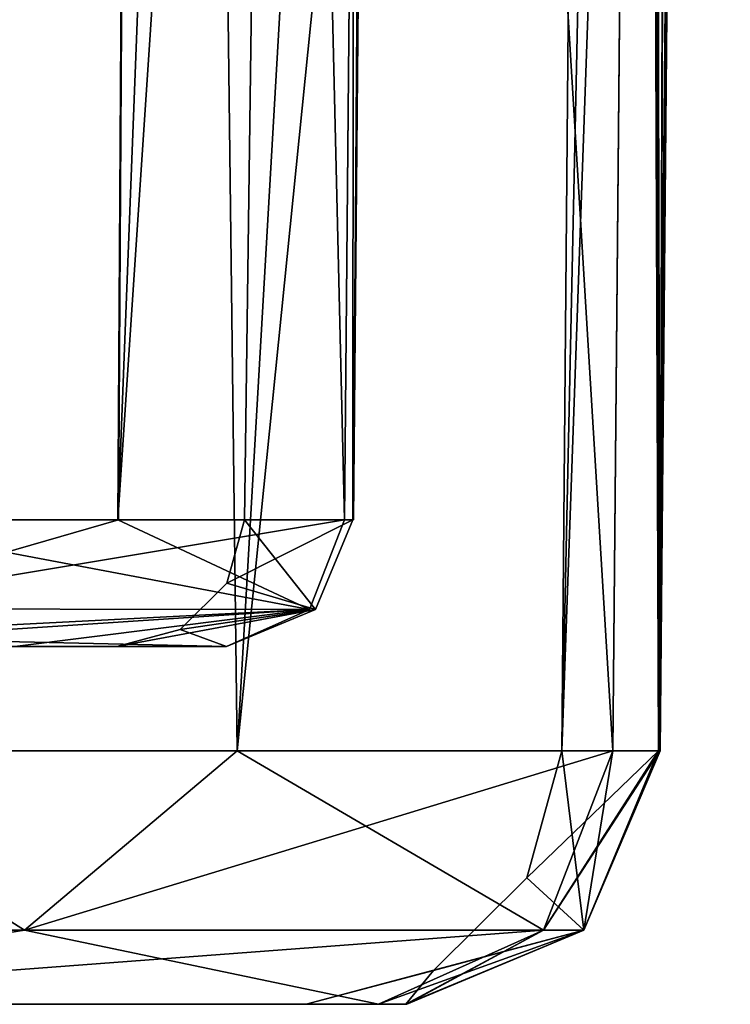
# Model space of a CAD drawing. Header units: millimetres. Extents: x -52 to 52, y -69 to 25.
# Tile 66 of 109: x 25.14 to 30.7, y -69 to -61.3. Entities that reach past the tile are written whole.
import ezdxf

# ---------------------------------------------------------------- set-up
doc = ezdxf.new("R2010")
doc.units = ezdxf.units.MM
doc.header["$LTSCALE"] = 65.185185
for name, color, linetype in [('161', 7, 'CONTINUOUS'), ('164', 7, 'CONTINUOUS'), ('165', 7, 'CONTINUOUS'), ('166', 7, 'CONTINUOUS'), ('225', 7, 'CONTINUOUS'), ('233', 7, 'CONTINUOUS'), ('275', 7, 'CONTINUOUS'), ('277', 7, 'CONTINUOUS'), ('278', 7, 'CONTINUOUS'), ('284', 7, 'CONTINUOUS'), ('285', 7, 'CONTINUOUS'), ('286', 7, 'CONTINUOUS'), ('292', 7, 'CONTINUOUS'), ('299', 7, 'CONTINUOUS'), ('307', 7, 'CONTINUOUS'), ('313', 7, 'CONTINUOUS'), ('331', 7, 'CONTINUOUS'), ('332', 7, 'CONTINUOUS'), ('333', 7, 'CONTINUOUS')]:
    doc.layers.add(name, color=color, linetype=linetype)

msp = doc.modelspace()

# ---------------------------------------------------------------- linework, layer by layer
at = {"layer": '161', "color": 253, "linetype": 'Continuous', "true_color": 0x999999}
for points in [[(21.5407, -69, -21.5408), (27.9496, -69, -12.1173), (18, -69, -21.5), (21.5407, -69, -21.5408)], [(27.9496, -69, -12.1173), (23.4142, -69, -15.4142), (18, -69, -21.5), (27.9496, -69, -12.1173)], [(27.9496, -69, 12.1173), (21.5407, -69, 21.5407), (24, -69, 14), (27.9496, -69, 12.1173)], [(23.4142, -69, -15.4142), (27.9496, -69, -12.1173), (24, -69, -14), (23.4142, -69, -15.4142)], [(27.3846, -69), (28.1641, -69, 10.4802), (24, -69, -14), (27.3846, -69)], [(28.1641, -69, 10.4802), (28.171, -69, 11.3187), (24, -69, -14), (28.1641, -69, 10.4802)], [(28.171, -69, 11.3187), (27.9496, -69, 12.1173), (24, -69, -14), (28.171, -69, 11.3187)], [(24, -69, -14), (27.9496, -69, 12.1173), (24, -69, 14), (24, -69, -14)], [(27.9496, -69, -12.1173), (28.1723, -69, -11.3089), (24, -69, -14), (27.9496, -69, -12.1173)], [(28.1641, -69, -10.4802), (27.3846, -69), (24, -69, -14), (28.1641, -69, -10.4802)], [(28.1723, -69, -11.3089), (28.1641, -69, -10.4802), (24, -69, -14), (28.1723, -69, -11.3089)]]:
    msp.add_3dface(points, dxfattribs=at)
at = {"layer": '164', "color": 253, "linetype": 'Continuous', "true_color": 0x999999}
for points in [[(26.1003, -6.4913, 20.1792), (20.1792, -6.4913, 26.1003), (22.9549, -67.0175, 22.9549), (26.1003, -6.4913, 20.1792)], [(20.1792, -6.4913, -26.1003), (26.1003, -6.4913, -20.1792), (22.9549, -67.0175, -22.9549), (20.1792, -6.4913, -26.1003)], [(22.9549, -67.0175, -22.9549), (26.1003, -6.4913, -20.1792), (26.8435, -67.0175, -18.2561), (22.9549, -67.0175, -22.9549)], [(26.8435, -67.0175, 18.2561), (26.1003, -6.4913, 20.1792), (22.9549, -67.0175, 22.9549), (26.8435, -67.0175, 18.2561)], [(29.7845, -67.0175, 12.9128), (26.1003, -6.4913, 20.1792), (26.8435, -67.0175, 18.2561), (29.7845, -67.0175, 12.9128)], [(30.047, -38.4262, 12.9344), (26.1003, -6.4913, 20.1792), (29.7845, -67.0175, 12.9128), (30.047, -38.4262, 12.9344)], [(26.1003, -6.4913, -20.1792), (30.34, -6.4913, -12.9582), (26.8435, -67.0175, -18.2561), (26.1003, -6.4913, -20.1792)], [(30.34, -6.4913, -12.9582), (30.0778, -35.0674, -12.9369), (26.8435, -67.0175, -18.2561), (30.34, -6.4913, -12.9582)], [(29.7845, -67.0175, -12.9128), (26.8435, -67.0175, -18.2561), (30.0778, -35.0674, -12.9369), (29.7845, -67.0175, -12.9128)]]:
    msp.add_3dface(points, dxfattribs=at)
at = {"layer": '165', "color": 253, "linetype": 'Continuous', "true_color": 0x999999}
for points in [[(25.9106, -65.2087, 15.0788), (23.6917, -65.2087, 18.3694), (26.2785, -5.726, 15.4779), (25.9106, -65.2087, 15.0788)], [(23.6917, -65.2087, 18.3694), (23.7496, -35.682, 18.7137), (26.2785, -5.726, 15.4779), (23.6917, -65.2087, 18.3694)], [(28.2211, -5.726, 11.5627), (25.9106, -65.2087, 15.0788), (26.2785, -5.726, 15.4779), (28.2211, -5.726, 11.5627)], [(28.2211, -5.726, 11.5627), (27.9616, -34.451, 11.5345), (25.9106, -65.2087, 15.0788), (28.2211, -5.726, 11.5627)], [(27.6838, -65.2087, 11.5038), (25.9106, -65.2087, 15.0788), (27.9616, -34.451, 11.5345), (27.6838, -65.2087, 11.5038)]]:
    msp.add_3dface(points, dxfattribs=at)
at = {"layer": '166', "color": 253, "linetype": 'Continuous', "true_color": 0x999999}
for points in [[(26.275, -5.726, -15.4838), (23.6917, -65.2087, -18.3694), (25.9143, -65.2087, -15.0724), (26.275, -5.726, -15.4838)], [(23.7468, -37.2743, -18.6949), (23.6917, -65.2087, -18.3694), (26.275, -5.726, -15.4838), (23.7468, -37.2743, -18.6949)], [(27.6838, -65.2087, -11.5038), (26.275, -5.726, -15.4838), (25.9143, -65.2087, -15.0724), (27.6838, -65.2087, -11.5038)], [(27.9615, -34.463, -11.5345), (26.275, -5.726, -15.4838), (27.6838, -65.2087, -11.5038), (27.9615, -34.463, -11.5345)]]:
    msp.add_3dface(points, dxfattribs=at)
at = {"layer": '225', "color": 253, "linetype": 'Continuous', "true_color": 0x999999}
for points in [[(27.7485, -65.2087, 10.9664), (27.7876, 0.8017, 6.6284), (26.9003, -65.2087), (27.7485, -65.2087, 10.9664)], [(26.9003, -65.2087), (27.7876, 0.8017, -6.6284), (27.7485, -65.2087, -10.9664), (26.9003, -65.2087)], [(27.7876, 0.8017, 6.6284), (27.7876, 0.8017, -6.6284), (26.9003, -65.2087), (27.7876, 0.8017, 6.6284)], [(27.7485, -65.2087, -10.9664), (27.7876, 0.8017, -6.6284), (28.025, -34.463, -10.9984), (27.7485, -65.2087, -10.9664)], [(28.0251, -34.451, 10.9984), (27.7876, 0.8017, 6.6284), (27.7485, -65.2087, 10.9664), (28.0251, -34.451, 10.9984)]]:
    msp.add_3dface(points, dxfattribs=at)
at = {"layer": '233', "color": 253, "linetype": 'Continuous', "true_color": 0x999999}
for points in [[(28.289, -5.7263, 11.2995), (28.2835, -5.726, 11.0278), (27.7532, -65.2091, 11.2396), (28.289, -5.7263, 11.2995)], [(28.2835, -5.726, 11.0278), (28.0251, -34.451, 10.9984), (27.7532, -65.2091, 11.2396), (28.2835, -5.726, 11.0278)], [(27.9616, -34.451, 11.5345), (28.2211, -5.726, 11.5627), (27.7532, -65.2091, 11.2396), (27.9616, -34.451, 11.5345)], [(28.2211, -5.726, 11.5627), (28.289, -5.7263, 11.2995), (27.7532, -65.2091, 11.2396), (28.2211, -5.726, 11.5627)], [(27.6838, -65.2087, 11.5038), (27.9616, -34.451, 11.5345), (27.7532, -65.2091, 11.2396), (27.6838, -65.2087, 11.5038)], [(28.0251, -34.451, 10.9984), (27.7485, -65.2087, 10.9664), (27.7532, -65.2091, 11.2396), (28.0251, -34.451, 10.9984)]]:
    msp.add_3dface(points, dxfattribs=at)
at = {"layer": '275', "color": 253, "linetype": 'Continuous', "true_color": 0x999999}
for points in [[(29.3845, -67.0175), (30.6853, -6.4913, 10.2445), (30.3986, -38.4262, 10.213), (29.3845, -67.0175)], [(29.9127, -6.4913), (30.6853, -6.4913, 10.2445), (29.3845, -67.0175), (29.9127, -6.4913)], [(30.142, -67.0175, -10.1843), (29.9127, -6.4913), (29.3845, -67.0175), (30.142, -67.0175, -10.1843)], [(30.4288, -35.0674, -10.2163), (29.9127, -6.4913), (30.142, -67.0175, -10.1843), (30.4288, -35.0674, -10.2163)], [(30.142, -67.0175, 10.1843), (29.3845, -67.0175), (30.3986, -38.4262, 10.213), (30.142, -67.0175, 10.1843)]]:
    msp.add_3dface(points, dxfattribs=at)
at = {"layer": '277', "color": 253, "linetype": 'Continuous', "true_color": 0x999999}
for points in [[(30.34, -6.4913, 12.9582), (30.047, -38.4262, 12.9344), (30.1536, -67.0182, 11.5818), (30.34, -6.4913, 12.9582)], [(30.142, -67.0175, 10.1843), (30.6988, -6.4909, 11.6486), (30.1536, -67.0182, 11.5818), (30.142, -67.0175, 10.1843)], [(30.142, -67.0175, 10.1843), (30.3986, -38.4262, 10.213), (30.6988, -6.4909, 11.6486), (30.142, -67.0175, 10.1843)], [(30.6988, -6.4909, 11.6486), (30.34, -6.4913, 12.9582), (30.1536, -67.0182, 11.5818), (30.6988, -6.4909, 11.6486)], [(30.047, -38.4262, 12.9344), (29.7845, -67.0175, 12.9128), (30.1536, -67.0182, 11.5818), (30.047, -38.4262, 12.9344)]]:
    msp.add_3dface(points, dxfattribs=at)
at = {"layer": '278', "color": 253, "linetype": 'Continuous', "true_color": 0x999999}
for points in [[(30.0778, -35.0674, -12.9369), (30.34, -6.4913, -12.9582), (30.1557, -67.0182, -11.5654), (30.0778, -35.0674, -12.9369)], [(30.7046, -6.4909, -11.6033), (30.6853, -6.4913, -10.2445), (30.1557, -67.0182, -11.5654), (30.7046, -6.4909, -11.6033)], [(30.34, -6.4913, -12.9582), (30.7046, -6.4909, -11.6033), (30.1557, -67.0182, -11.5654), (30.34, -6.4913, -12.9582)], [(30.6853, -6.4913, -10.2445), (30.4288, -35.0674, -10.2163), (30.1557, -67.0182, -11.5654), (30.6853, -6.4913, -10.2445)], [(29.7845, -67.0175, -12.9128), (30.0778, -35.0674, -12.9369), (30.1557, -67.0182, -11.5654), (29.7845, -67.0175, -12.9128)], [(30.4288, -35.0674, -10.2163), (30.142, -67.0175, -10.1843), (30.1557, -67.0182, -11.5654), (30.4288, -35.0674, -10.2163)]]:
    msp.add_3dface(points, dxfattribs=at)
at = {"layer": '284', "color": 253, "linetype": 'Continuous', "true_color": 0x999999}
for points in [[(29.1108, -68.0101), (29.3845, -67.0175), (29.5566, -68.4204, 10.2719), (29.1108, -68.0101)], [(30.142, -67.0175, -10.1843), (29.1108, -68.0101), (29.5566, -68.4204, -10.2719), (30.142, -67.0175, -10.1843)], [(30.142, -67.0175, -10.1843), (29.3845, -67.0175), (29.1108, -68.0101), (30.142, -67.0175, -10.1843)], [(29.3845, -67.0175), (30.142, -67.0175, 10.1843), (29.5566, -68.4204, 10.2719), (29.3845, -67.0175)], [(29.1108, -68.0101), (28.3795, -68.735), (29.5566, -68.4204, -10.2719), (29.1108, -68.0101)], [(28.3795, -68.735), (29.1108, -68.0101), (29.5566, -68.4204, 10.2719), (28.3795, -68.735)], [(28.3795, -68.735), (27.3846, -69), (29.5566, -68.4204, -10.2719), (28.3795, -68.735)], [(27.3846, -69), (28.1641, -69, -10.4802), (29.5566, -68.4204, -10.2719), (27.3846, -69)], [(28.1641, -69, 10.4802), (28.3795, -68.735), (29.5566, -68.4204, 10.2719), (28.1641, -69, 10.4802)], [(28.1641, -69, 10.4802), (27.3846, -69), (28.3795, -68.735), (28.1641, -69, 10.4802)]]:
    msp.add_3dface(points, dxfattribs=at)
at = {"layer": '285', "color": 253, "linetype": 'Continuous', "true_color": 0x999999}
for points in [[(29.5566, -68.4204, 10.2719), (30.142, -67.0175, 10.1843), (29.2414, -68.4204, 12.6773), (29.5566, -68.4204, 10.2719)], [(30.142, -67.0175, 10.1843), (30.1536, -67.0182, 11.5818), (29.2414, -68.4204, 12.6773), (30.142, -67.0175, 10.1843)], [(30.1536, -67.0182, 11.5818), (29.7845, -67.0175, 12.9128), (29.2414, -68.4204, 12.6773), (30.1536, -67.0182, 11.5818)], [(27.9496, -69, 12.1173), (28.171, -69, 11.3187), (29.5566, -68.4204, 10.2719), (27.9496, -69, 12.1173)], [(27.9496, -69, 12.1173), (29.5566, -68.4204, 10.2719), (29.2414, -68.4204, 12.6773), (27.9496, -69, 12.1173)], [(28.171, -69, 11.3187), (28.1641, -69, 10.4802), (29.5566, -68.4204, 10.2719), (28.171, -69, 11.3187)]]:
    msp.add_3dface(points, dxfattribs=at)
at = {"layer": '286', "color": 253, "linetype": 'Continuous', "true_color": 0x999999}
for points in [[(25.1788, -68.4204, 19.5398), (22.9549, -67.0175, 22.9549), (19.5398, -68.4204, 25.1788), (25.1788, -68.4204, 19.5398)], [(26.8435, -67.0175, 18.2561), (22.9549, -67.0175, 22.9549), (25.1788, -68.4204, 19.5398), (26.8435, -67.0175, 18.2561)], [(29.2414, -68.4204, 12.6773), (26.8435, -67.0175, 18.2561), (25.1788, -68.4204, 19.5398), (29.2414, -68.4204, 12.6773)], [(29.7845, -67.0175, 12.9128), (26.8435, -67.0175, 18.2561), (29.2414, -68.4204, 12.6773), (29.7845, -67.0175, 12.9128)], [(21.5407, -69, 21.5407), (25.1788, -68.4204, 19.5398), (19.5398, -68.4204, 25.1788), (21.5407, -69, 21.5407)], [(21.5407, -69, 21.5407), (27.9496, -69, 12.1173), (25.1788, -68.4204, 19.5398), (21.5407, -69, 21.5407)], [(27.9496, -69, 12.1173), (29.2414, -68.4204, 12.6773), (25.1788, -68.4204, 19.5398), (27.9496, -69, 12.1173)]]:
    msp.add_3dface(points, dxfattribs=at)
at = {"layer": '292', "color": 253, "linetype": 'Continuous', "true_color": 0x999999}
for points in [[(19.5398, -68.4204, -25.1788), (22.9549, -67.0175, -22.9549), (25.1788, -68.4204, -19.5398), (19.5398, -68.4204, -25.1788)], [(22.9549, -67.0175, -22.9549), (26.8435, -67.0175, -18.2561), (25.1788, -68.4204, -19.5398), (22.9549, -67.0175, -22.9549)], [(25.1788, -68.4204, -19.5398), (29.7845, -67.0175, -12.9128), (29.2414, -68.4204, -12.6773), (25.1788, -68.4204, -19.5398)], [(26.8435, -67.0175, -18.2561), (29.7845, -67.0175, -12.9128), (25.1788, -68.4204, -19.5398), (26.8435, -67.0175, -18.2561)], [(21.5407, -69, -21.5408), (19.5398, -68.4204, -25.1788), (25.1788, -68.4204, -19.5398), (21.5407, -69, -21.5408)], [(21.5407, -69, -21.5408), (25.1788, -68.4204, -19.5398), (29.2414, -68.4204, -12.6773), (21.5407, -69, -21.5408)], [(27.9496, -69, -12.1173), (21.5407, -69, -21.5408), (29.2414, -68.4204, -12.6773), (27.9496, -69, -12.1173)]]:
    msp.add_3dface(points, dxfattribs=at)
at = {"layer": '299', "color": 253, "linetype": 'Continuous', "true_color": 0x999999}
for points in [[(29.7845, -67.0175, -12.9128), (29.5566, -68.4204, -10.2719), (29.2414, -68.4204, -12.6773), (29.7845, -67.0175, -12.9128)], [(29.7845, -67.0175, -12.9128), (30.1557, -67.0182, -11.5654), (29.5566, -68.4204, -10.2719), (29.7845, -67.0175, -12.9128)], [(30.1557, -67.0182, -11.5654), (30.142, -67.0175, -10.1843), (29.5566, -68.4204, -10.2719), (30.1557, -67.0182, -11.5654)], [(28.1723, -69, -11.3089), (27.9496, -69, -12.1173), (29.2414, -68.4204, -12.6773), (28.1723, -69, -11.3089)], [(28.1641, -69, -10.4802), (28.1723, -69, -11.3089), (29.2414, -68.4204, -12.6773), (28.1641, -69, -10.4802)], [(29.5566, -68.4204, -10.2719), (28.1641, -69, -10.4802), (29.2414, -68.4204, -12.6773), (29.5566, -68.4204, -10.2719)]]:
    msp.add_3dface(points, dxfattribs=at)
at = {"layer": '307', "color": 253, "linetype": 'Continuous', "true_color": 0x999999}
for points in [[(27.7485, -65.2087, -10.9664), (28.025, -34.463, -10.9984), (28.289, -5.7263, -11.2995), (27.7485, -65.2087, -10.9664)], [(27.7485, -65.2087, -10.9664), (28.289, -5.7263, -11.2995), (27.7532, -65.2091, -11.2396), (27.7485, -65.2087, -10.9664)], [(28.2211, -5.726, -11.5627), (27.9615, -34.463, -11.5345), (27.7532, -65.2091, -11.2396), (28.2211, -5.726, -11.5627)], [(28.289, -5.7263, -11.2995), (28.2211, -5.726, -11.5627), (27.7532, -65.2091, -11.2396), (28.289, -5.7263, -11.2995)], [(27.9615, -34.463, -11.5345), (27.6838, -65.2087, -11.5038), (27.7532, -65.2091, -11.2396), (27.9615, -34.463, -11.5345)]]:
    msp.add_3dface(points, dxfattribs=at)
at = {"layer": '313', "color": 253, "linetype": 'Continuous', "true_color": 0x999999}
for points in [[(-20.5598, -66.2, 12.7703), (-25.103, -66.2, 14.4781), (26.7604, -66.2, 11.1201), (-20.5598, -66.2, 12.7703)], [(26.7604, -66.2, 11.1201), (-25.103, -66.2, 14.4781), (25.0992, -66.2, 14.4846), (26.7604, -66.2, 11.1201)], [(-13.924, -66.2, 12.2352), (-20.5598, -66.2, 12.7703), (26.7604, -66.2, 11.1201), (-13.924, -66.2, 12.2352)], [(-8.4269, -66.2, 8.4807), (-13.924, -66.2, 12.2352), (26.7604, -66.2, 11.1201), (-8.4269, -66.2, 8.4807)], [(-8.6013, -66.2, -8.9888), (-8.3721, -66.2, -8.416), (26.7604, -66.2, -11.1201), (-8.6013, -66.2, -8.9888)], [(-8.4507, -66.2, -9.5871), (-8.6013, -66.2, -8.9888), (26.7604, -66.2, -11.1201), (-8.4507, -66.2, -9.5871)], [(-7.9118, -66.2, -11.7869), (-8.4507, -66.2, -9.5871), (26.7604, -66.2, -11.1201), (-7.9118, -66.2, -11.7869)], [(1.7761, -66.2, 5.4661), (-8.4269, -66.2, 8.4807), (25.9004, -66.2), (1.7761, -66.2, 5.4661)], [(25.9004, -66.2), (-8.4269, -66.2, 8.4807), (26.7604, -66.2, 11.1201), (25.9004, -66.2)], [(-8.3721, -66.2, -8.416), (-7.557, -66.2, -6.9959), (26.7604, -66.2, -11.1201), (-8.3721, -66.2, -8.416)], [(25.1028, -66.2, -14.4784), (-7.9118, -66.2, -11.7869), (26.7604, -66.2, -11.1201), (25.1028, -66.2, -14.4784)], [(-7.557, -66.2, -6.9959), (-1.7761, -66.2, -5.4661), (26.7604, -66.2, -11.1201), (-7.557, -66.2, -6.9959)], [(-1.7761, -66.2, -5.4661), (1.7761, -66.2, -5.4661), (26.7604, -66.2, -11.1201), (-1.7761, -66.2, -5.4661)], [(4.6498, -66.2, 3.3782), (1.7761, -66.2, 5.4661), (25.9004, -66.2), (4.6498, -66.2, 3.3782)], [(1.7761, -66.2, -5.4661), (4.6498, -66.2, -3.3782), (26.7604, -66.2, -11.1201), (1.7761, -66.2, -5.4661)], [(4.6498, -66.2, -3.3782), (5.7475, -66.2), (26.7604, -66.2, -11.1201), (4.6498, -66.2, -3.3782)], [(5.7475, -66.2), (4.6498, -66.2, 3.3782), (25.9004, -66.2), (5.7475, -66.2)], [(26.7604, -66.2, -11.1201), (5.7475, -66.2), (25.9004, -66.2), (26.7604, -66.2, -11.1201)]]:
    msp.add_3dface(points, dxfattribs=at)
at = {"layer": '331', "color": 253, "linetype": 'Continuous', "true_color": 0x999999}
for points in [[(23.6917, -65.2087, 18.3694), (27.4105, -65.9102, 11.3903), (23.5002, -65.9062, 18.1399), (23.6917, -65.2087, 18.3694)], [(23.6917, -65.2087, 18.3694), (25.9106, -65.2087, 15.0788), (27.4105, -65.9102, 11.3903), (23.6917, -65.2087, 18.3694)], [(25.9106, -65.2087, 15.0788), (27.6838, -65.2087, 11.5038), (27.4105, -65.9102, 11.3903), (25.9106, -65.2087, 15.0788)], [(23.5002, -65.9062, 18.1399), (27.4105, -65.9102, 11.3903), (23.2862, -66.1232, 17.8871), (23.5002, -65.9062, 18.1399)], [(27.4105, -65.9102, 11.3903), (26.7604, -66.2, 11.1201), (23.2862, -66.1232, 17.8871), (27.4105, -65.9102, 11.3903)], [(26.7604, -66.2, 11.1201), (25.0992, -66.2, 14.4846), (23.2862, -66.1232, 17.8871), (26.7604, -66.2, 11.1201)]]:
    msp.add_3dface(points, dxfattribs=at)
at = {"layer": '332', "color": 253, "linetype": 'Continuous', "true_color": 0x999999}
for points in [[(27.7485, -65.2087, 10.9664), (26.9003, -65.2087), (26.7635, -65.705), (27.7485, -65.2087, 10.9664)], [(27.456, -65.9102, 11.0119), (27.7485, -65.2087, 10.9664), (26.7635, -65.705), (27.456, -65.9102, 11.0119)], [(26.7635, -65.705), (26.9003, -65.2087), (27.456, -65.9102, -11.0119), (26.7635, -65.705)], [(26.9003, -65.2087), (27.7485, -65.2087, -10.9664), (27.456, -65.9102, -11.0119), (26.9003, -65.2087)], [(26.3978, -66.0675), (26.7635, -65.705), (27.456, -65.9102, -11.0119), (26.3978, -66.0675)], [(26.3978, -66.0675), (27.456, -65.9102, 11.0119), (26.7635, -65.705), (26.3978, -66.0675)], [(25.9004, -66.2), (27.456, -65.9102, 11.0119), (26.3978, -66.0675), (25.9004, -66.2)], [(25.9004, -66.2), (26.7604, -66.2, 11.1201), (27.456, -65.9102, 11.0119), (25.9004, -66.2)], [(26.7604, -66.2, -11.1201), (26.3978, -66.0675), (27.456, -65.9102, -11.0119), (26.7604, -66.2, -11.1201)], [(26.7604, -66.2, -11.1201), (25.9004, -66.2), (26.3978, -66.0675), (26.7604, -66.2, -11.1201)]]:
    msp.add_3dface(points, dxfattribs=at)
at = {"layer": '333', "color": 253, "linetype": 'Continuous', "true_color": 0x999999}
for points in [[(25.9143, -65.2087, -15.0724), (23.6917, -65.2087, -18.3694), (23.5001, -65.9062, -18.1398), (25.9143, -65.2087, -15.0724)], [(27.4105, -65.9102, -11.3903), (27.6838, -65.2087, -11.5038), (23.5001, -65.9062, -18.1398), (27.4105, -65.9102, -11.3903)], [(27.6838, -65.2087, -11.5038), (25.9143, -65.2087, -15.0724), (23.5001, -65.9062, -18.1398), (27.6838, -65.2087, -11.5038)], [(23.0301, -66.2, -17.5894), (25.1028, -66.2, -14.4784), (27.4105, -65.9102, -11.3903), (23.0301, -66.2, -17.5894)], [(23.0301, -66.2, -17.5894), (27.4105, -65.9102, -11.3903), (23.2861, -66.1233, -17.8871), (23.0301, -66.2, -17.5894)], [(23.2861, -66.1233, -17.8871), (27.4105, -65.9102, -11.3903), (23.5001, -65.9062, -18.1398), (23.2861, -66.1233, -17.8871)], [(25.1028, -66.2, -14.4784), (26.7604, -66.2, -11.1201), (27.4105, -65.9102, -11.3903), (25.1028, -66.2, -14.4784)]]:
    msp.add_3dface(points, dxfattribs=at)

doc.saveas('drawing.dxf')
